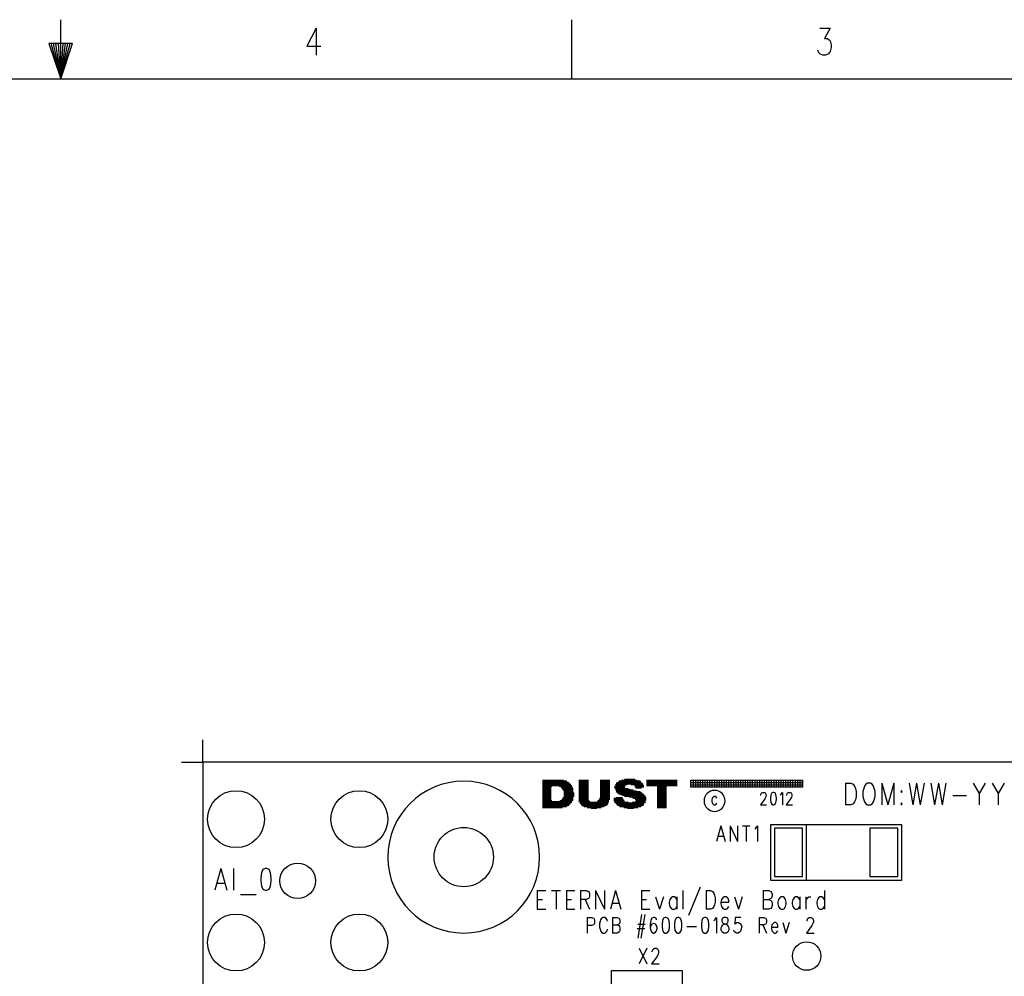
# Model space of a CAD drawing. Extents: x 2 to 38, y 4.3 to 27.6.
# Tile 24 of 25: x 19.6 to 28.4, y 19.1 to 27.6. Entities that reach past the tile are written whole.
import ezdxf

# ---------------------------------------------------------------- set-up
doc = ezdxf.new("R2010")
doc.units = 0
doc.layers.get('0').update_dxf_attribs({"linetype": 'CONTINUOUS'})
doc.layers.add('assy_t', color=3, linetype='CONTINUOUS')

# ---------------------------------------------------------------- blocks, each defined once
blk = doc.blocks.new('D26')
blk.add_lwpolyline([(-0.12497, -0.21661), (0.12497, -0.21661), (0.12497, 0.21661), (-0.12497, 0.21661)], close=True)
blk = doc.blocks.new('D384')
blk.add_circle((0, 0), 0.127)
blk = doc.blocks.new('D43')
blk.add_circle((0, 0), 0.1587)
blk = doc.blocks.new('D44')
blk.add_circle((0, 0), 0.2539)
blk = doc.blocks.new('D49')
blk.add_circle((0, 0), 0.2645)

msp = doc.modelspace()

# ---------------------------------------------------------------- linework, layer by layer
at = {"layer": 'assy_t', "color": 3}
for points in [[(19.93652, 27.07542), (19.93652, 27.60446)], [(24.49683, 27.07542), (24.49683, 27.60446)], [(22.21619, 27.53006), (22.13202, 27.36804), (22.25827, 27.36804)], [(22.21619, 27.53006), (22.21619, 27.28703)], [(26.70917, 27.53006), (26.80175, 27.53006), (26.75125, 27.43748), (26.7765, 27.43748), (26.79333, 27.42591), (26.80175, 27.41433), (26.81017, 27.37961), (26.81017, 27.35647), (26.80175, 27.32175), (26.78492, 27.29861), (26.75967, 27.28703), (26.73442, 27.28703), (26.70917, 27.29861), (26.70075, 27.31018), (26.69233, 27.33332)], [(19.93652, 27.07542), (20.04232, 27.39284), (19.83071, 27.39284), (19.93652, 27.07542), (19.85187, 27.39284)], [(19.93652, 27.07542), (19.87303, 27.39284)], [(19.93652, 27.07542), (19.89419, 27.39284)], [(19.93652, 27.07542), (19.91535, 27.39284)], [(19.93652, 27.07542), (19.95768, 27.39284)], [(19.93652, 27.07542), (19.97884, 27.39284)], [(19.93652, 27.07542), (20, 27.39284)], [(19.93652, 27.07542), (20.02116, 27.39284)], [(2.54174, 4.85581), (2.54174, 27.07542), (37.45826, 27.07542), (37.45826, 4.85581), (2.54174, 4.85581)], [(21.013786, 20.978846), (21.204226, 20.978846), (21.204226, 21.177766)], [(21.204226, 11.244546), (31.361766, 11.244546), (31.361766, 20.978846), (21.204226, 20.978846), (21.204226, 11.244546)], [(24.234766, 20.819686), (24.420986, 20.819686)], [(24.559806, 20.819686), (24.644446, 20.819686)], [(24.749406, 20.819686), (24.834066, 20.819686)], [(24.939026, 20.819686), (25.077846, 20.819686)], [(24.966106, 20.826446), (25.057526, 20.826446)], [(25.162486, 20.819686), (25.436746, 20.819686)], [(24.234766, 20.812906), (24.448066, 20.812906)], [(24.234766, 20.806126), (24.454846, 20.806126)], [(24.234766, 20.799366), (24.468386, 20.799366)], [(24.234766, 20.792586), (24.475166, 20.792586)], [(24.234766, 20.785826), (24.481926, 20.785826)], [(24.234766, 20.779046), (24.488706, 20.779046)], [(24.234766, 20.772286), (24.495466, 20.772286)], [(24.234766, 20.765506), (24.319406, 20.765506)], [(24.234766, 20.758726), (24.312646, 20.758726)], [(24.234766, 20.751966), (24.312646, 20.751966)], [(24.234766, 20.745186), (24.312646, 20.745186)], [(24.234766, 20.738426), (24.312646, 20.738426)], [(24.383746, 20.765506), (24.495466, 20.765506)], [(24.397286, 20.758726), (24.502246, 20.758726)], [(24.404066, 20.751966), (24.502246, 20.751966)], [(24.410826, 20.745186), (24.509026, 20.745186)], [(24.417606, 20.738426), (24.509026, 20.738426)], [(24.559806, 20.812906), (24.644446, 20.812906)], [(24.559806, 20.806126), (24.644446, 20.806126)], [(24.559806, 20.799366), (24.644446, 20.799366)], [(24.559806, 20.792586), (24.644446, 20.792586)], [(24.559806, 20.785826), (24.644446, 20.785826)], [(24.559806, 20.779046), (24.644446, 20.779046)], [(24.559806, 20.772286), (24.644446, 20.772286)], [(24.559806, 20.765506), (24.644446, 20.765506)], [(24.559806, 20.758726), (24.644446, 20.758726)], [(24.559806, 20.751966), (24.644446, 20.751966)], [(24.559806, 20.745186), (24.644446, 20.745186)], [(24.559806, 20.738426), (24.644446, 20.738426)], [(24.749406, 20.812906), (24.834066, 20.812906)], [(24.749406, 20.806126), (24.834066, 20.806126)], [(24.749406, 20.799366), (24.834066, 20.799366)], [(24.749406, 20.792586), (24.834066, 20.792586)], [(24.749406, 20.785826), (24.834066, 20.785826)], [(24.749406, 20.779046), (24.834066, 20.779046)], [(24.749406, 20.772286), (24.834066, 20.772286)], [(24.749406, 20.765506), (24.834066, 20.765506)], [(24.749406, 20.758726), (24.834066, 20.758726)], [(24.749406, 20.751966), (24.834066, 20.751966)], [(24.749406, 20.745186), (24.834066, 20.745186)], [(24.749406, 20.738426), (24.834066, 20.738426)], [(24.878086, 20.765506), (24.969486, 20.765506)], [(24.878086, 20.758726), (24.969486, 20.758726)], [(24.878086, 20.751966), (24.969486, 20.751966)], [(24.884846, 20.779046), (24.989806, 20.779046)], [(24.884846, 20.772286), (24.976266, 20.772286)], [(24.884846, 20.745186), (24.996586, 20.745186)], [(24.884846, 20.738426), (25.016886, 20.738426)], [(24.891626, 20.792586), (25.125246, 20.792586)], [(24.891626, 20.785826), (25.132006, 20.785826)], [(24.898386, 20.799366), (25.118466, 20.799366)], [(24.911926, 20.806126), (25.111706, 20.806126)], [(24.918706, 20.812906), (25.104926, 20.812906)], [(25.027046, 20.779046), (25.132006, 20.779046)], [(25.054146, 20.772286), (25.138786, 20.772286)], [(25.060906, 20.765506), (25.138786, 20.765506)], [(25.060906, 20.758726), (25.138786, 20.758726)], [(25.067686, 20.751966), (25.118466, 20.751966)], [(25.162486, 20.812906), (25.436746, 20.812906)], [(25.162486, 20.806126), (25.436746, 20.806126)], [(25.162486, 20.799366), (25.436746, 20.799366)], [(25.162486, 20.792586), (25.436746, 20.792586)], [(25.162486, 20.785826), (25.436746, 20.785826)], [(25.162486, 20.779046), (25.436746, 20.779046)], [(25.162486, 20.772286), (25.436746, 20.772286)], [(25.257286, 20.765506), (25.341946, 20.765506)], [(25.257286, 20.758726), (25.341946, 20.758726)], [(25.257286, 20.751966), (25.341946, 20.751966)], [(25.257286, 20.745186), (25.341946, 20.745186)], [(25.257286, 20.738426), (25.341946, 20.738426)], [(26.555506, 20.756566), (25.559486, 20.756566), (25.559486, 20.818386), (26.555506, 20.818386), (26.555506, 20.756566)], [(25.559486, 20.798826), (26.555506, 20.798826)], [(25.559486, 20.777666), (26.555506, 20.777666)], [(25.580646, 20.756566), (25.580646, 20.818386)], [(25.601806, 20.756566), (25.601806, 20.818386)], [(25.622966, 20.756566), (25.622966, 20.818386)], [(25.644146, 20.756566), (25.644146, 20.818386)], [(25.665306, 20.756566), (25.665306, 20.818386)], [(25.686466, 20.756566), (25.686466, 20.818386)], [(25.707626, 20.756566), (25.707626, 20.818386)], [(25.728786, 20.756566), (25.728786, 20.818386)], [(25.749946, 20.756566), (25.749946, 20.818386)], [(25.771106, 20.756566), (25.771106, 20.818386)], [(25.792266, 20.756566), (25.792266, 20.818386)], [(25.813426, 20.756566), (25.813426, 20.818386)], [(25.834586, 20.756566), (25.834586, 20.818386)], [(25.855746, 20.756566), (25.855746, 20.818386)], [(25.876906, 20.756566), (25.876906, 20.818386)], [(25.898066, 20.756566), (25.898066, 20.818386)], [(25.919246, 20.756566), (25.919246, 20.818386)], [(25.940406, 20.756566), (25.940406, 20.818386)], [(25.961566, 20.756566), (25.961566, 20.818386)], [(25.982726, 20.756566), (25.982726, 20.818386)], [(26.003886, 20.756566), (26.003886, 20.818386)], [(26.025046, 20.756566), (26.025046, 20.818386)], [(26.046206, 20.756566), (26.046206, 20.818386)], [(26.067366, 20.756566), (26.067366, 20.818386)], [(26.088526, 20.756566), (26.088526, 20.818386)], [(26.109686, 20.756566), (26.109686, 20.818386)], [(26.130846, 20.756566), (26.130846, 20.818386)], [(26.152006, 20.756566), (26.152006, 20.818386)], [(26.173166, 20.756566), (26.173166, 20.818386)], [(26.194346, 20.756566), (26.194346, 20.818386)], [(26.215506, 20.756566), (26.215506, 20.818386)], [(26.236666, 20.756566), (26.236666, 20.818386)], [(26.257826, 20.756566), (26.257826, 20.818386)], [(26.278986, 20.756566), (26.278986, 20.818386)], [(26.300146, 20.756566), (26.300146, 20.818386)], [(26.321306, 20.756566), (26.321306, 20.818386)], [(26.342466, 20.756566), (26.342466, 20.818386)], [(26.363626, 20.756566), (26.363626, 20.818386)], [(26.384786, 20.756566), (26.384786, 20.818386)], [(26.405946, 20.756566), (26.405946, 20.818386)], [(26.427106, 20.756566), (26.427106, 20.818386)], [(26.448266, 20.756566), (26.448266, 20.818386)], [(26.469446, 20.756566), (26.469446, 20.818386)], [(26.490606, 20.756566), (26.490606, 20.818386)], [(26.511766, 20.756566), (26.511766, 20.818386)], [(26.532926, 20.756566), (26.532926, 20.818386)], [(26.554086, 20.756566), (26.554086, 20.818386)], [(26.939006, 20.792346), (26.939006, 20.597926)], [(26.939006, 20.792346), (26.986146, 20.792346)], [(26.986146, 20.792346), (27.006346, 20.783106), (27.019806, 20.764586), (27.026546, 20.746066), (27.033266, 20.718286), (27.033266, 20.672006), (27.026546, 20.644226), (27.019806, 20.625706), (27.006346, 20.607186), (26.986146, 20.597926), (26.939006, 20.597926)], [(27.134266, 20.792346), (27.120806, 20.783106), (27.107346, 20.764586), (27.100606, 20.746066), (27.093866, 20.718286), (27.093866, 20.672006), (27.100606, 20.644226), (27.107346, 20.625706), (27.120806, 20.607186), (27.134266, 20.597926), (27.161206, 20.597926), (27.174666, 20.607186), (27.188146, 20.625706), (27.194866, 20.644226), (27.201606, 20.672006), (27.201606, 20.718286), (27.194866, 20.746066), (27.188146, 20.764586), (27.174666, 20.783106), (27.161206, 20.792346)], [(27.161206, 20.792346), (27.134266, 20.792346)], [(27.262206, 20.792346), (27.262206, 20.597926)], [(27.262206, 20.792346), (27.316066, 20.597926)], [(27.369926, 20.792346), (27.316066, 20.597926)], [(27.369926, 20.792346), (27.369926, 20.597926)], [(27.504606, 20.792346), (27.538266, 20.597926)], [(27.571926, 20.792346), (27.538266, 20.597926)], [(27.571926, 20.792346), (27.605586, 20.597926)], [(27.639266, 20.792346), (27.605586, 20.597926)], [(27.699866, 20.792346), (27.733526, 20.597926)], [(27.767186, 20.792346), (27.733526, 20.597926)], [(27.767186, 20.792346), (27.800866, 20.597926)], [(27.834526, 20.792346), (27.800866, 20.597926)], [(28.076926, 20.792346), (28.130786, 20.699766), (28.130786, 20.597926)], [(28.184646, 20.792346), (28.130786, 20.699766)], [(28.245246, 20.792346), (28.299126, 20.699766), (28.299126, 20.597926)], [(28.352986, 20.792346), (28.299126, 20.699766)], [(24.234766, 20.731646), (24.312646, 20.731646)], [(24.234766, 20.724866), (24.312646, 20.724866)], [(24.234766, 20.718106), (24.312646, 20.718106)], [(24.234766, 20.711326), (24.312646, 20.711326)], [(24.234766, 20.704566), (24.312646, 20.704566)], [(24.234766, 20.697786), (24.312646, 20.697786)], [(24.234766, 20.691026), (24.312646, 20.691026)], [(24.234766, 20.684246), (24.312646, 20.684246)], [(24.234766, 20.677466), (24.312646, 20.677466)], [(24.234766, 20.670706), (24.312646, 20.670706)], [(24.234766, 20.663926), (24.312646, 20.663926)], [(24.234766, 20.657166), (24.312646, 20.657166)], [(24.234766, 20.650386), (24.312646, 20.650386)], [(24.410826, 20.650386), (24.509026, 20.650386)], [(24.417606, 20.731646), (24.509026, 20.731646)], [(24.417606, 20.663926), (24.509026, 20.663926)], [(24.417606, 20.657166), (24.509026, 20.657166)], [(24.424366, 20.724866), (24.509026, 20.724866)], [(24.424366, 20.718106), (24.509026, 20.718106)], [(24.424366, 20.711326), (24.509026, 20.711326)], [(24.424366, 20.704566), (24.515786, 20.704566)], [(24.424366, 20.697786), (24.515786, 20.697786)], [(24.424366, 20.691026), (24.515786, 20.691026)], [(24.424366, 20.684246), (24.515786, 20.684246)], [(24.424366, 20.677466), (24.515786, 20.677466)], [(24.424366, 20.670706), (24.509026, 20.670706)], [(24.559806, 20.731646), (24.644446, 20.731646)], [(24.559806, 20.724866), (24.644446, 20.724866)], [(24.559806, 20.718106), (24.644446, 20.718106)], [(24.559806, 20.711326), (24.644446, 20.711326)], [(24.559806, 20.704566), (24.644446, 20.704566)], [(24.559806, 20.697786), (24.644446, 20.697786)], [(24.559806, 20.691026), (24.644446, 20.691026)], [(24.559806, 20.684246), (24.644446, 20.684246)], [(24.559806, 20.677466), (24.644446, 20.677466)], [(24.559806, 20.670706), (24.644446, 20.670706)], [(24.559806, 20.663926), (24.644446, 20.663926)], [(24.559806, 20.657166), (24.644446, 20.657166)], [(24.559806, 20.650386), (24.644446, 20.650386)], [(24.742646, 20.657166), (24.834066, 20.657166)], [(24.742646, 20.650386), (24.834066, 20.650386)], [(24.749406, 20.731646), (24.834066, 20.731646)], [(24.749406, 20.724866), (24.834066, 20.724866)], [(24.749406, 20.718106), (24.834066, 20.718106)], [(24.749406, 20.711326), (24.834066, 20.711326)], [(24.749406, 20.704566), (24.834066, 20.704566)], [(24.749406, 20.697786), (24.834066, 20.697786)], [(24.749406, 20.691026), (24.834066, 20.691026)], [(24.749406, 20.684246), (24.834066, 20.684246)], [(24.749406, 20.677466), (24.834066, 20.677466)], [(24.749406, 20.670706), (24.834066, 20.670706)], [(24.749406, 20.663926), (24.834066, 20.663926)], [(24.871306, 20.657166), (24.949186, 20.657166)], [(24.871306, 20.650386), (24.955946, 20.650386)], [(24.884846, 20.731646), (25.043986, 20.731646)], [(24.891626, 20.724866), (25.071066, 20.724866)], [(24.891626, 20.718106), (25.104926, 20.718106)], [(24.891626, 20.663926), (24.949186, 20.663926)], [(24.898386, 20.711326), (25.111706, 20.711326)], [(24.905166, 20.704566), (25.125246, 20.704566)], [(24.911926, 20.697786), (25.132006, 20.697786)], [(24.932246, 20.691026), (25.138786, 20.691026)], [(24.945786, 20.684246), (25.145566, 20.684246)], [(24.966106, 20.677466), (25.152326, 20.677466)], [(25.006746, 20.670706), (25.152326, 20.670706)], [(25.033826, 20.663926), (25.159106, 20.663926)], [(25.047366, 20.657166), (25.159106, 20.657166)], [(25.060906, 20.650386), (25.159106, 20.650386)], [(25.257286, 20.731646), (25.341946, 20.731646)], [(25.257286, 20.724866), (25.341946, 20.724866)], [(25.257286, 20.718106), (25.341946, 20.718106)], [(25.257286, 20.711326), (25.341946, 20.711326)], [(25.257286, 20.704566), (25.341946, 20.704566)], [(25.257286, 20.697786), (25.341946, 20.697786)], [(25.257286, 20.691026), (25.341946, 20.691026)], [(25.257286, 20.684246), (25.341946, 20.684246)], [(25.257286, 20.677466), (25.341946, 20.677466)], [(25.257286, 20.670706), (25.341946, 20.670706)], [(25.257286, 20.663926), (25.341946, 20.663926)], [(25.257286, 20.657166), (25.341946, 20.657166)], [(25.257286, 20.650386), (25.341946, 20.650386)], [(25.783026, 20.667646), (25.775326, 20.672946), (25.763786, 20.672946), (25.756086, 20.667646), (25.748386, 20.657066), (25.744546, 20.641206), (25.744546, 20.630626), (25.748386, 20.614746), (25.756086, 20.604166), (25.763786, 20.598886), (25.775326, 20.598886), (25.783026, 20.604166)], [(25.790706, 20.657066), (25.783026, 20.667646)], [(26.183166, 20.683526), (26.183166, 20.688806), (26.187006, 20.699386), (26.190866, 20.704686), (26.198546, 20.709986), (26.213946, 20.709986), (26.221646, 20.704686), (26.225486, 20.699386), (26.229326, 20.688806), (26.229326, 20.678226), (26.225486, 20.667646), (26.217786, 20.651786), (26.179306, 20.598886), (26.233186, 20.598886)], [(26.290886, 20.709986), (26.279346, 20.704686), (26.271646, 20.688806), (26.267806, 20.662366), (26.267806, 20.646486), (26.271646, 20.620046), (26.279346, 20.604166), (26.290886, 20.598886), (26.298586, 20.598886), (26.310126, 20.604166), (26.317826, 20.620046), (26.321666, 20.646486), (26.321666, 20.662366), (26.317826, 20.688806), (26.310126, 20.704686), (26.298586, 20.709986), (26.290886, 20.709986)], [(26.356306, 20.688806), (26.364006, 20.694106), (26.375546, 20.709986), (26.375546, 20.598886)], [(26.414006, 20.683526), (26.414006, 20.688806), (26.417866, 20.699386), (26.421706, 20.704686), (26.429406, 20.709986), (26.444786, 20.709986), (26.452486, 20.704686), (26.456346, 20.699386), (26.460186, 20.688806), (26.460186, 20.678226), (26.456346, 20.667646), (26.448646, 20.651786), (26.410166, 20.598886), (26.464026, 20.598886)], [(27.437266, 20.727546), (27.430526, 20.718286), (27.437266, 20.709026), (27.444006, 20.718286), (27.437266, 20.727546)], [(27.895126, 20.681266), (28.016326, 20.681266)], [(24.234766, 20.643606), (24.312646, 20.643606)], [(24.234766, 20.636846), (24.319406, 20.636846)], [(24.234766, 20.630066), (24.495466, 20.630066)], [(24.234766, 20.623306), (24.495466, 20.623306)], [(24.234766, 20.616526), (24.488706, 20.616526)], [(24.234766, 20.609746), (24.481926, 20.609746)], [(24.234766, 20.602986), (24.475166, 20.602986)], [(24.234766, 20.596206), (24.468386, 20.596206)], [(24.234766, 20.589446), (24.454846, 20.589446)], [(24.234766, 20.582666), (24.448066, 20.582666)], [(24.234766, 20.575906), (24.414206, 20.575906)], [(24.390506, 20.636846), (24.502246, 20.636846)], [(24.404066, 20.643606), (24.509026, 20.643606)], [(24.559806, 20.643606), (24.644446, 20.643606)], [(24.559806, 20.636846), (24.651226, 20.636846)], [(24.559806, 20.630066), (24.658006, 20.630066)], [(24.566586, 20.623306), (24.820526, 20.623306)], [(24.566586, 20.616526), (24.820526, 20.616526)], [(24.573346, 20.609746), (24.820526, 20.609746)], [(24.580126, 20.602986), (24.813746, 20.602986)], [(24.586886, 20.596206), (24.806966, 20.596206)], [(24.593666, 20.589446), (24.793426, 20.589446)], [(24.607206, 20.582666), (24.779886, 20.582666)], [(24.634286, 20.575906), (24.759566, 20.575906)], [(24.668146, 20.569126), (24.718946, 20.569126)], [(24.722326, 20.630066), (24.827286, 20.630066)], [(24.729106, 20.636846), (24.827286, 20.636846)], [(24.735866, 20.643606), (24.827286, 20.643606)], [(24.871306, 20.643606), (24.955946, 20.643606)], [(24.871306, 20.636846), (24.962726, 20.636846)], [(24.878086, 20.630066), (24.969486, 20.630066)], [(24.878086, 20.623306), (25.003346, 20.623306)], [(24.884846, 20.616526), (25.145566, 20.616526)], [(24.891626, 20.609746), (25.138786, 20.609746)], [(24.898386, 20.602986), (25.138786, 20.602986)], [(24.905166, 20.596206), (25.132006, 20.596206)], [(24.918706, 20.589446), (25.118466, 20.589446)], [(24.925486, 20.582666), (25.111706, 20.582666)], [(24.959346, 20.575906), (25.084606, 20.575906)], [(24.993186, 20.569126), (25.050746, 20.569126)], [(25.033826, 20.623306), (25.152326, 20.623306)], [(25.060906, 20.630066), (25.152326, 20.630066)], [(25.067686, 20.643606), (25.159106, 20.643606)], [(25.067686, 20.636846), (25.152326, 20.636846)], [(25.257286, 20.643606), (25.341946, 20.643606)], [(25.257286, 20.636846), (25.341946, 20.636846)], [(25.257286, 20.630066), (25.341946, 20.630066)], [(25.257286, 20.623306), (25.341946, 20.623306)], [(25.257286, 20.616526), (25.341946, 20.616526)], [(25.257286, 20.609746), (25.341946, 20.609746)], [(25.257286, 20.602986), (25.341946, 20.602986)], [(25.257286, 20.596206), (25.341946, 20.596206)], [(25.257286, 20.589446), (25.341946, 20.589446)], [(25.257286, 20.582666), (25.341946, 20.582666)], [(25.257286, 20.575906), (25.341946, 20.575906)], [(25.783026, 20.604166), (25.790706, 20.614746)], [(27.437266, 20.616446), (27.430526, 20.607186), (27.437266, 20.597926), (27.444006, 20.607186), (27.437266, 20.616446)], [(25.826286, 20.410926), (25.787826, 20.272046)], [(25.826286, 20.410926), (25.864766, 20.272046)], [(25.908046, 20.410926), (25.908046, 20.272046)], [(25.908046, 20.410926), (25.975386, 20.272046)], [(25.975386, 20.410926), (25.975386, 20.272046)], [(26.018666, 20.410926), (26.086006, 20.410926)], [(26.052346, 20.410926), (26.052346, 20.272046)], [(26.129286, 20.384466), (26.138906, 20.391086), (26.153346, 20.410926), (26.153346, 20.272046)], [(26.271166, 20.424646), (27.437546, 20.424646), (27.437546, 19.924766), (26.271166, 19.924766), (26.271166, 20.424646), (26.587766, 20.424646), (26.587766, 19.924766), (26.271166, 19.924766), (26.271166, 20.424646)], [(25.802246, 20.318346), (25.850346, 20.318346)], [(21.363906, 20.030546), (21.310046, 19.836126)], [(21.363906, 20.030546), (21.417766, 19.836126)], [(21.478366, 20.030546), (21.478366, 19.836126)], [(21.761166, 20.030546), (21.740966, 20.021286), (21.727506, 19.993506), (21.720766, 19.947226), (21.720766, 19.919446), (21.727506, 19.873146), (21.740966, 19.845386), (21.761166, 19.836126), (21.774626, 19.836126), (21.794826, 19.845386), (21.808306, 19.873146), (21.815026, 19.919446), (21.815026, 19.947226), (21.808306, 19.993506), (21.794826, 20.021286), (21.774626, 20.030546), (21.761166, 20.030546)], [(21.330246, 19.900926), (21.397566, 19.900926)], [(25.642386, 19.865226), (25.538506, 19.611286)], [(21.538966, 19.799086), (21.680366, 19.799086)], [(24.188006, 19.833466), (24.188006, 19.666826)], [(24.188006, 19.833466), (24.263026, 19.833466)], [(24.314986, 19.833466), (24.395766, 19.833466)], [(24.355386, 19.833466), (24.355386, 19.666826)], [(24.447726, 19.833466), (24.447726, 19.666826)], [(24.447726, 19.833466), (24.522746, 19.833466)], [(24.574686, 19.833466), (24.574686, 19.666826)], [(24.574686, 19.833466), (24.626626, 19.833466), (24.643946, 19.825546), (24.649706, 19.817606), (24.655486, 19.801726), (24.655486, 19.785866), (24.649706, 19.769986), (24.643946, 19.762046), (24.626626, 19.754126), (24.574686, 19.754126)], [(24.707426, 19.833466), (24.707426, 19.666826)], [(24.707426, 19.833466), (24.788226, 19.666826)], [(24.788226, 19.833466), (24.788226, 19.666826)], [(24.886346, 19.833466), (24.840166, 19.666826)], [(24.886346, 19.833466), (24.932506, 19.666826)], [(25.117186, 19.833466), (25.117186, 19.666826)], [(25.117186, 19.833466), (25.192226, 19.833466)], [(25.244166, 19.777926), (25.278786, 19.666826)], [(25.313426, 19.777926), (25.278786, 19.666826)], [(25.434606, 19.754126), (25.423066, 19.769986), (25.411526, 19.777926), (25.394206, 19.777926), (25.382666, 19.769986), (25.371126, 19.754126), (25.365366, 19.730306), (25.365366, 19.714446), (25.371126, 19.690626), (25.382666, 19.674766), (25.394206, 19.666826), (25.411526, 19.666826), (25.423066, 19.674766), (25.434606, 19.690626)], [(25.434606, 19.777926), (25.434606, 19.666826)], [(25.486566, 19.833466), (25.486566, 19.666826)], [(25.694326, 19.833466), (25.694326, 19.666826)], [(25.694326, 19.833466), (25.734726, 19.833466), (25.752046, 19.825546), (25.763586, 19.809666), (25.769346, 19.793806), (25.775126, 19.769986), (25.775126, 19.730306), (25.769346, 19.706506), (25.763586, 19.690626), (25.752046, 19.674766), (25.734726, 19.666826), (25.694326, 19.666826)], [(25.827066, 19.730306), (25.896326, 19.730306), (25.896326, 19.746186), (25.890546, 19.762046), (25.884786, 19.769986), (25.873226, 19.777926), (25.855926, 19.777926), (25.844386, 19.769986), (25.832846, 19.754126), (25.827066, 19.730306), (25.827066, 19.714446), (25.832846, 19.690626), (25.844386, 19.674766), (25.855926, 19.666826), (25.873226, 19.666826), (25.884786, 19.674766), (25.896326, 19.690626)], [(25.948266, 19.777926), (25.982886, 19.666826)], [(26.017526, 19.777926), (25.982886, 19.666826)], [(26.202206, 19.833466), (26.202206, 19.666826)], [(26.202206, 19.833466), (26.254146, 19.833466), (26.271466, 19.825546), (26.277226, 19.817606), (26.283006, 19.801726), (26.283006, 19.785866), (26.277226, 19.769986), (26.271466, 19.762046), (26.254146, 19.754126)], [(26.363806, 19.777926), (26.352246, 19.769986), (26.340706, 19.754126), (26.334946, 19.730306), (26.334946, 19.714446), (26.340706, 19.690626), (26.352246, 19.674766), (26.363806, 19.666826), (26.381106, 19.666826), (26.392646, 19.674766), (26.404206, 19.690626), (26.409966, 19.714446), (26.409966, 19.730306), (26.404206, 19.754126), (26.392646, 19.769986), (26.381106, 19.777926), (26.363806, 19.777926)], [(26.531166, 19.754126), (26.519626, 19.769986), (26.508086, 19.777926), (26.490766, 19.777926), (26.479226, 19.769986), (26.467686, 19.754126), (26.461906, 19.730306), (26.461906, 19.714446), (26.467686, 19.690626), (26.479226, 19.674766), (26.490766, 19.666826), (26.508086, 19.666826), (26.519626, 19.674766), (26.531166, 19.690626)], [(26.531166, 19.777926), (26.531166, 19.666826)], [(26.583106, 19.777926), (26.583106, 19.666826)], [(26.583106, 19.730306), (26.588886, 19.754126), (26.600426, 19.769986), (26.611966, 19.777926), (26.629286, 19.777926)], [(26.750486, 19.754126), (26.738926, 19.769986), (26.727386, 19.777926), (26.710086, 19.777926), (26.698526, 19.769986), (26.686986, 19.754126), (26.681226, 19.730306), (26.681226, 19.714446), (26.686986, 19.690626), (26.698526, 19.674766), (26.710086, 19.666826), (26.727386, 19.666826), (26.738926, 19.674766), (26.750486, 19.690626)], [(26.750486, 19.833466), (26.750486, 19.666826)], [(24.188006, 19.754126), (24.234186, 19.754126)], [(24.447726, 19.754126), (24.493886, 19.754126)], [(24.615086, 19.754126), (24.655486, 19.666826)], [(24.857486, 19.722386), (24.915186, 19.722386)], [(25.117186, 19.754126), (25.163366, 19.754126)], [(26.202206, 19.754126), (26.254146, 19.754126), (26.271466, 19.746186), (26.277226, 19.738246), (26.283006, 19.722386)], [(26.283006, 19.722386), (26.283006, 19.698566), (26.277226, 19.682706), (26.271466, 19.674766), (26.254146, 19.666826), (26.202206, 19.666826)], [(24.188006, 19.666826), (24.263026, 19.666826)], [(24.447726, 19.666826), (24.522746, 19.666826)], [(24.632406, 19.594086), (24.632406, 19.455206)], [(24.632406, 19.594086), (24.675686, 19.594086), (24.690106, 19.587466), (24.694926, 19.580866), (24.699726, 19.567626), (24.699726, 19.547786), (24.694926, 19.534566), (24.690106, 19.527946), (24.675686, 19.521346), (24.632406, 19.521346)], [(24.815166, 19.561026), (24.810346, 19.574246), (24.800726, 19.587466), (24.791106, 19.594086), (24.771866, 19.594086), (24.762246, 19.587466), (24.752646, 19.574246), (24.747826, 19.561026), (24.743026, 19.541186), (24.743026, 19.508106), (24.747826, 19.488286), (24.752646, 19.475046), (24.762246, 19.461826), (24.771866, 19.455206), (24.791106, 19.455206), (24.800726, 19.461826), (24.810346, 19.475046), (24.815166, 19.488286)], [(24.858446, 19.594086), (24.858446, 19.455206)], [(24.858446, 19.594086), (24.901726, 19.594086), (24.916166, 19.587466), (24.920966, 19.580866), (24.925766, 19.567626)], [(25.118146, 19.620546), (25.084486, 19.408926)], [(25.147006, 19.620546), (25.113346, 19.408926)], [(25.117186, 19.666826), (25.192226, 19.666826)], [(25.252826, 19.574246), (25.248006, 19.587466), (25.233586, 19.594086), (25.223966, 19.594086), (25.209526, 19.587466), (25.199906, 19.567626), (25.195106, 19.534566), (25.195106, 19.501506), (25.199906, 19.475046), (25.209526, 19.461826), (25.223966, 19.455206), (25.228766, 19.455206), (25.243206, 19.461826), (25.252826, 19.475046), (25.257626, 19.494886), (25.257626, 19.501506), (25.252826, 19.521346), (25.243206, 19.534566), (25.228766, 19.541186), (25.223966, 19.541186), (25.209526, 19.534566), (25.199906, 19.521346), (25.195106, 19.501506)], [(25.329766, 19.594086), (25.315346, 19.587466), (25.305726, 19.567626), (25.300906, 19.534566), (25.300906, 19.514726), (25.305726, 19.481666), (25.315346, 19.461826), (25.329766, 19.455206), (25.339386, 19.455206), (25.353826, 19.461826)], [(25.353826, 19.587466), (25.339386, 19.594086), (25.329766, 19.594086)], [(25.440386, 19.594086), (25.425966, 19.587466), (25.416346, 19.567626), (25.411526, 19.534566), (25.411526, 19.514726), (25.416346, 19.481666), (25.425966, 19.461826), (25.440386, 19.455206), (25.450006, 19.455206), (25.464426, 19.461826), (25.474046, 19.481666), (25.478866, 19.514726), (25.478866, 19.534566), (25.474046, 19.567626), (25.464426, 19.587466), (25.450006, 19.594086), (25.440386, 19.594086)], [(25.680866, 19.594086), (25.666426, 19.587466), (25.656806, 19.567626), (25.652006, 19.534566), (25.652006, 19.514726), (25.656806, 19.481666), (25.666426, 19.461826), (25.680866, 19.455206), (25.690486, 19.455206), (25.704906, 19.461826), (25.714526, 19.481666), (25.719326, 19.514726), (25.719326, 19.534566), (25.714526, 19.567626), (25.704906, 19.587466), (25.690486, 19.594086), (25.680866, 19.594086)], [(25.762626, 19.567626), (25.772246, 19.574246), (25.786666, 19.594086), (25.786666, 19.455206)], [(25.854006, 19.594086), (25.839566, 19.587466), (25.834766, 19.574246), (25.834766, 19.561026), (25.839566, 19.547786), (25.849186, 19.541186), (25.868426, 19.534566), (25.882846, 19.527946), (25.892466, 19.514726), (25.897286, 19.501506), (25.897286, 19.481666), (25.892466, 19.468446), (25.887666, 19.461826), (25.873226, 19.455206), (25.854006, 19.455206), (25.839566, 19.461826), (25.834766, 19.468446), (25.829946, 19.481666), (25.829946, 19.501506), (25.834766, 19.514726), (25.844386, 19.527946), (25.858806, 19.534566), (25.878046, 19.541186), (25.887666, 19.547786), (25.892466, 19.561026), (25.892466, 19.574246), (25.887666, 19.587466), (25.873226, 19.594086), (25.854006, 19.594086)], [(25.954986, 19.594086), (25.950186, 19.534566), (25.954986, 19.541186)], [(26.003086, 19.594086), (25.954986, 19.594086)], [(26.166606, 19.594086), (26.166606, 19.455206)], [(26.166606, 19.594086), (26.209906, 19.594086), (26.224326, 19.587466), (26.229126, 19.580866), (26.233946, 19.567626), (26.233946, 19.554406), (26.229126, 19.541186), (26.224326, 19.534566), (26.209906, 19.527946), (26.166606, 19.527946)], [(26.594646, 19.561026), (26.594646, 19.567626), (26.599466, 19.580866), (26.604266, 19.587466), (26.613886, 19.594086), (26.633126, 19.594086), (26.642746, 19.587466), (26.647546, 19.580866), (26.652366, 19.567626), (26.652366, 19.554406), (26.647546, 19.541186), (26.637946, 19.521346), (26.589846, 19.455206), (26.657166, 19.455206)], [(24.858446, 19.527946), (24.901726, 19.527946), (24.916166, 19.521346), (24.920966, 19.514726), (24.925766, 19.501506)], [(24.925766, 19.554406), (24.920966, 19.541186), (24.916166, 19.534566), (24.901726, 19.527946)], [(24.925766, 19.567626), (24.925766, 19.554406)], [(25.084486, 19.534566), (25.151826, 19.534566)], [(25.353826, 19.461826), (25.363426, 19.481666), (25.368246, 19.514726), (25.368246, 19.534566), (25.363426, 19.567626), (25.353826, 19.587466)], [(25.522146, 19.514726), (25.608726, 19.514726)], [(25.954986, 19.541186), (25.969426, 19.547786), (25.983846, 19.547786), (25.998286, 19.541186), (26.007906, 19.527946), (26.012706, 19.508106), (26.007906, 19.494886), (26.003086, 19.475046), (25.993466, 19.461826), (25.979046, 19.455206), (25.964606, 19.455206), (25.950186, 19.461826), (25.945386, 19.468446), (25.940566, 19.481666)], [(26.200286, 19.527946), (26.233946, 19.455206)], [(26.277226, 19.508106), (26.334946, 19.508106), (26.334946, 19.521346), (26.330126, 19.534566), (26.325326, 19.541186), (26.315706, 19.547786), (26.301266, 19.547786), (26.291666, 19.541186), (26.282046, 19.527946), (26.277226, 19.508106), (26.277226, 19.494886), (26.282046, 19.475046), (26.291666, 19.461826), (26.301266, 19.455206), (26.315706, 19.455206), (26.325326, 19.461826), (26.334946, 19.475046)], [(26.378226, 19.547786), (26.407086, 19.455206)], [(26.435946, 19.547786), (26.407086, 19.455206)], [(24.925766, 19.481666), (24.920966, 19.468446), (24.916166, 19.461826), (24.901726, 19.455206), (24.858446, 19.455206)], [(24.925766, 19.501506), (24.925766, 19.481666)], [(25.079686, 19.494886), (25.147006, 19.494886)], [(25.097946, 19.318986), (25.165286, 19.180106)], [(25.165286, 19.318986), (25.097946, 19.180106)], [(25.251846, 19.318986), (25.261466, 19.312366), (25.266286, 19.305766), (25.271086, 19.292526), (25.271086, 19.279306), (25.266286, 19.266086), (25.256666, 19.246246), (25.208566, 19.180106), (25.275906, 19.180106)], [(25.213386, 19.285926), (25.213386, 19.292526), (25.218186, 19.305766), (25.223006, 19.312366), (25.232626, 19.318986), (25.251846, 19.318986)], [(25.482266, 17.787766), (24.849086, 17.787766), (24.849086, 19.120786), (25.482266, 19.120786), (25.482266, 17.787766)]]:
    msp.add_lwpolyline(points, dxfattribs=at)
for points in [[(24.209166, 20.132386), (24.209166, 20.132386), (24.209166, 20.132386, 1), (22.854846, 20.132386), (22.854846, 20.132386), (22.854846, 20.132386, 1), (24.209166, 20.132386), (24.209166, 20.132386)], [(25.863726, 20.634226), (25.863726, 20.634226), (25.863726, 20.634226, 1), (25.675846, 20.634226), (25.675846, 20.634226), (25.675846, 20.634226, 1), (25.863726, 20.634226), (25.863726, 20.634226)]]:
    msp.add_lwpolyline(points, format="xyb", dxfattribs=at)

# ---------------------------------------------------------------- block references
at = {"layer": 'assy_t'}
for name, p in [('D44', (21.500826, 20.470626)), ('D44', (22.600566, 20.470626)), ('D49', (23.532006, 20.132386)), ('D26', (26.429466, 20.174706)), ('D26', (27.279266, 20.174706)), ('D43', (22.050686, 19.920766)), ('D44', (21.500826, 19.370906)), ('D44', (22.600566, 19.370906)), ('D384', (26.591966, 19.249266))]:
    msp.add_blockref(name, p, dxfattribs=at)

doc.saveas('drawing.dxf')
